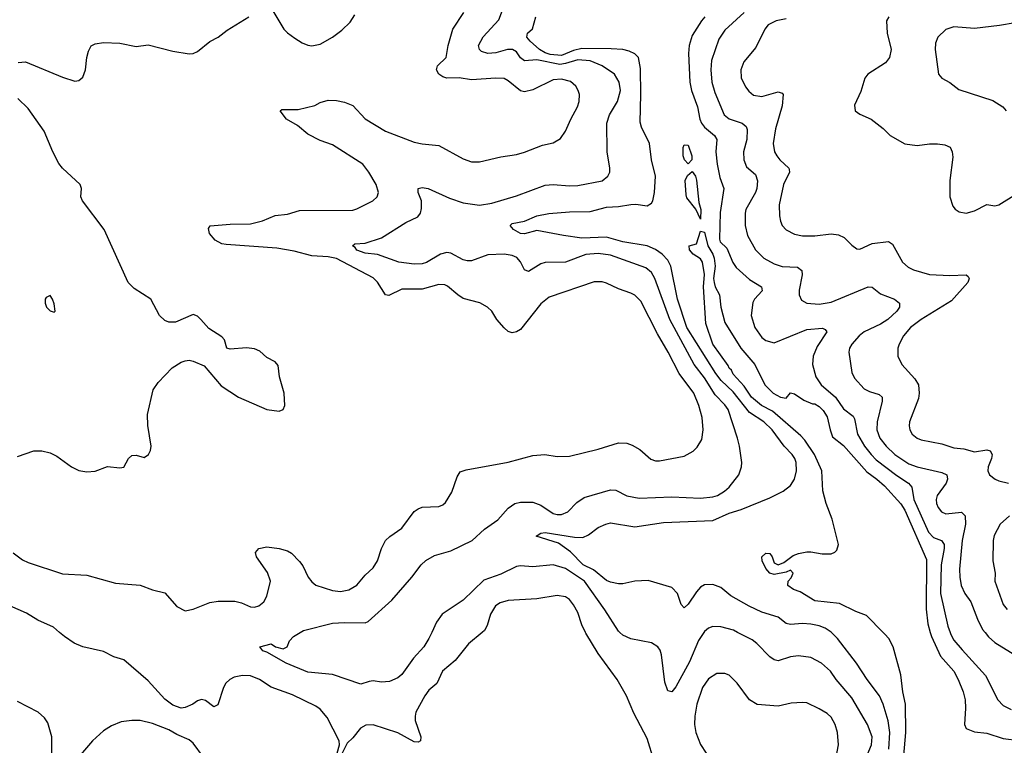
# Model space of a CAD drawing. Header units: inches. Extents: x 1245430 to 1420861, y 606325 to 671315.
# Tile 40 of 256: x 1271661 to 1276476, y 649448 to 652996. Entities that reach past the tile are written whole.
import ezdxf

# ---------------------------------------------------------------- set-up
doc = ezdxf.new("R2010")
doc.units = ezdxf.units.IN
doc.header["$MEASUREMENT"] = 0
doc.layers.add('B2674', color=7, linetype='Continuous')
doc.layers.add('B2675', color=7, linetype='Continuous')

msp = doc.modelspace()

# ---------------------------------------------------------------- linework, layer by layer
at = {"layer": 'B2674', "color": 5}
for points, elevation in [([(1273213, 649410), (1273225.3, 649450), (1273223.7, 649470), (1273164.2, 649584.2), (1273130, 649625.5), (1273110, 649639.5), (1272995, 649695), (1272890, 649732.9), (1272834.2, 649770), (1272790, 649787), (1272750, 649789.3), (1272710, 649780.9), (1272687.9, 649770), (1272668.6, 649751.4), (1272657.1, 649730), (1272630, 649646), (1272610, 649636.9), (1272570, 649667), (1272550, 649672.4), (1272530, 649666.1), (1272508.3, 649650), (1272470, 649632.5), (1272450, 649630.5), (1272410, 649644.5), (1272370, 649673.2), (1272290, 649764.1), (1272170, 649866.8), (1272121.3, 649881.3), (1272070, 649906), (1271970, 649929.3), (1271927.8, 649947.8), (1271879.7, 649979.7), (1271855.8, 650000)], 980), ([(1273676.3, 650000), (1273662.6, 649970), (1273637.1, 649930), (1273586.3, 649873.7), (1273530, 649794.2), (1273510, 649777.2), (1273470, 649760.3), (1273430, 649756.4), (1273390, 649762.6), (1273370, 649760.5), (1273330, 649746.8), (1273190, 649794.8), (1273070, 649806.5), (1272964.2, 649850), (1272870, 649903.7), (1272850, 649909.6), (1272835.3, 649930), (1272890, 649944.7), (1272911.3, 649930), (1272950, 649920.5), (1272969, 649930), (1272980.5, 649959.5), (1272999.7, 649980.3), (1273032.4, 650000)], 960), ([(1273922.1, 650000), (1273855.9, 649944.1), (1273790, 649863.1), (1273728.9, 649811.1), (1273701.5, 649750), (1273662.5, 649717.5), (1273641.5, 649690), (1273598.7, 649610), (1273594.6, 649590), (1273594.9, 649570), (1273622.9, 649490), (1273620.4, 649470), (1273610, 649464.2), (1273590, 649464.8), (1273510, 649509.2), (1273390, 649548.2), (1273352.9, 649547.1), (1273328.2, 649531.8), (1273290, 649483.9), (1273262.1, 649457.9), (1273228.7, 649390)], 980), ([(1274764.5, 649370), (1274730, 649481.3), (1274664.5, 649604.5), (1274628.9, 649690), (1274582.8, 649770), (1274490, 649897.2), (1274430, 649995.8), (1274428, 650000)], 980), ([(1275006.8, 650000), (1274980, 649960), (1274935.8, 649855.8), (1274870, 649733.6), (1274850, 649709.5), (1274830, 649715.1), (1274816.2, 649756.2), (1274799.8, 649890), (1274793, 649913), (1274781.6, 649930), (1274750, 649949.7), (1274650, 649968), (1274610, 649986.3), (1274596.5, 650000)], 960), ([(1275784.9, 649350), (1275826.6, 649450), (1275829.9, 649490), (1275807.5, 649550), (1275730, 649680.9), (1275654.2, 649770), (1275625.8, 649810), (1275582.6, 649850), (1275530, 649877.1), (1275470, 649886.2), (1275430, 649880.7), (1275370, 649861.8), (1275350, 649866.4), (1275330, 649880.4), (1275266.6, 649946.6), (1275243.1, 649963.1), (1275172.1, 650000)], 960), ([(1275911.8, 649430), (1275915.6, 649510), (1275908, 649568), (1275883.4, 649650), (1275865, 649690), (1275805.4, 649770), (1275753.8, 649850), (1275660.6, 649970), (1275631.5, 650000)], 940), ([(1275969.5, 649230), (1275995.1, 649510), (1275993.6, 649650), (1275980.2, 649710), (1275970, 649792), (1275932.8, 649930), (1275911, 649970), (1275892.2, 649992.2), (1275884.4, 650000)], 920), ([(1276113.6, 650000), (1276119.3, 649979.3), (1276164, 649884), (1276228.6, 649810), (1276250, 649770.3), (1276275.4, 649710), (1276284.6, 649670), (1276286.7, 649630), (1276281.3, 649550), (1276290.3, 649530), (1276330, 649514.4), (1276390, 649506.9), (1276470, 649482), (1276550, 649472.1)], 920), ([(1276210.7, 650000), (1276214.1, 649990), (1276230, 649962.8), (1276270, 649915), (1276383.5, 649790), (1276445.2, 649670), (1276470, 649642.3), (1276510, 649623.2)], 940), ([(1276382, 650000), (1276398.9, 649978.9), (1276430.1, 649950.1), (1276570, 649864.9)], 960), ([(1275653.8, 649390), (1275665.3, 649450), (1275659.8, 649510), (1275648.6, 649550), (1275630, 649586), (1275610, 649603.5), (1275570, 649627.1), (1275510, 649655.1), (1275490, 649657.7), (1275434.1, 649654.1), (1275370, 649639.8), (1275267.6, 649647.6), (1275230, 649669.7), (1275170, 649751.3), (1275130.7, 649790.7), (1275110, 649799.7), (1275070, 649799.1), (1275030, 649773.7), (1275000.6, 649730), (1274973.2, 649650), (1274963.2, 649590), (1274961.6, 649550), (1274967.2, 649510), (1274990, 649452.2), (1275017.4, 649410)], 980), ([(1271818.8, 649390), (1271818, 649490), (1271797.8, 649557.8), (1271783, 649583), (1271751.5, 649610), (1271650, 649662.4)], 1020), ([(1272559.9, 649390), (1272510, 649459.4), (1272490, 649474.3), (1272430, 649500.9), (1272390, 649524.6), (1272310, 649554.1), (1272250, 649568.9), (1272210, 649569.9), (1272157.5, 649562.5), (1272110, 649543.9), (1272070, 649518.3), (1272016.6, 649470), (1271910, 649343.9)], 1020)]:
    msp.add_lwpolyline(points, dxfattribs=dict(at, elevation=elevation))
at = {"layer": 'B2675', "color": 5}
for points, elevation in [([(1272899.3, 653039.3), (1272953.1, 652950), (1272971, 652931), (1273005.8, 652905.8), (1273042.6, 652882.6), (1273070, 652871.2), (1273090, 652867.5), (1273130, 652875.2), (1273190.4, 652909.6), (1273235.8, 652944.2), (1273276.8, 652983.2), (1273300.2, 653019.8)], 1020), ([(1273032.4, 650000), (1273049, 650010), (1273190, 650045.5), (1273250, 650049), (1273350, 650046.3), (1273365.8, 650054.2), (1273481.6, 650158.4), (1273579.2, 650270), (1273624.5, 650330), (1273647.9, 650352.1), (1273690, 650376.6), (1273770, 650398.2), (1273874, 650450), (1273934.7, 650505.3), (1273999.6, 650550), (1274050, 650608), (1274082, 650630), (1274110, 650637), (1274170, 650636.5), (1274210, 650622), (1274270, 650582.2), (1274290, 650576.5), (1274310, 650577.1), (1274341.1, 650590), (1274385.1, 650634.9), (1274420.9, 650659.1), (1274550, 650696.9), (1274576.2, 650696.2), (1274630, 650667.5), (1274690, 650655.8), (1274850, 650663.2), (1274990, 650656.8), (1275050, 650663.2), (1275073.6, 650670), (1275108.3, 650690), (1275129.8, 650710), (1275178, 650770), (1275190.9, 650810), (1275192, 650830), (1275181.2, 650910), (1275172.1, 650950), (1275125.8, 651090), (1275110, 651112.4), (1275061.3, 651161.3), (1275010, 651245.5), (1274959.7, 651310), (1274840.7, 651530), (1274767.6, 651730), (1274750, 651759.8), (1274722.8, 651782.8), (1274550, 651844.6), (1274490, 651853.2), (1274430, 651847), (1274330, 651810.5), (1274230, 651809), (1274210, 651802), (1274150, 651764.2), (1274130, 651772.4), (1274110, 651811), (1274092.3, 651832.3), (1274070, 651842.4), (1274030, 651848.5), (1273950, 651845.6), (1273870, 651816.8), (1273850, 651815.9), (1273830, 651821.5), (1273770, 651853.5), (1273750, 651857.9), (1273718.5, 651850), (1273650, 651809.2), (1273630, 651802.3), (1273590, 651799.9), (1273515.1, 651810), (1273410, 651848), (1273350, 651854.6), (1273310, 651868.7), (1273302, 651882), (1273288.4, 651890), (1273300.7, 651899.3), (1273350, 651902.8), (1273430.6, 651929.4), (1273550, 652004.2), (1273608.1, 652031.9), (1273621.7, 652050), (1273626.7, 652073.3), (1273626, 652110), (1273609.7, 652150), (1273610, 652170.4), (1273630, 652174.9), (1273658, 652170), (1273763, 652123), (1273830, 652099.7), (1273910, 652089.4), (1273970, 652098.5), (1274090, 652134.7), (1274230, 652186.3), (1274270, 652190.2), (1274350, 652183.2), (1274390, 652184.8), (1274510, 652208.2), (1274536.9, 652230), (1274546.6, 652250), (1274546.9, 652270), (1274534, 652350), (1274532.3, 652490), (1274545.3, 652530), (1274584.2, 652595.8), (1274599.1, 652650), (1274593.3, 652690), (1274569, 652730), (1274510, 652770.5), (1274450, 652793.9), (1274390, 652799.6), (1274330, 652780.7), (1274303, 652777), (1274190, 652799.2), (1274130, 652794.1), (1274110, 652809.8), (1274090, 652837.8), (1274070.5, 652850.5), (1274046.4, 652850), (1273990, 652834.1), (1273950, 652830.3), (1273920, 652840), (1273909.4, 652850), (1273905.4, 652870), (1273927.5, 652912.5), (1274004.7, 652995.3), (1274031.7, 653068.3)], 960), ([(1271628.5, 650388.5), (1271674.4, 650354.4), (1271701.8, 650341.8), (1271870, 650286.4), (1271990, 650279.7), (1272130, 650241.5), (1272250, 650231), (1272310, 650208.8), (1272370, 650193.8), (1272430, 650126.9), (1272470, 650105.4), (1272510, 650113.7), (1272590, 650146.2), (1272632.3, 650152.3), (1272712.9, 650152.9), (1272745.4, 650145.4), (1272790, 650124.7), (1272810, 650124), (1272830, 650130.3), (1272855.4, 650150), (1272870, 650177.3), (1272887.4, 650250), (1272872.8, 650292.8), (1272818.9, 650370), (1272814, 650390), (1272830, 650410.8), (1272870, 650418), (1272929.6, 650410.4), (1272970, 650398.5), (1272990, 650387.6), (1273030, 650347.2), (1273046.3, 650326.3), (1273071.5, 650270), (1273090, 650247.2), (1273110, 650231.6), (1273190, 650204.4), (1273230, 650200.3), (1273270, 650207.6), (1273310, 650230.3), (1273350, 650279.5), (1273390, 650315.5), (1273410, 650350.7), (1273429.8, 650410.2), (1273450.7, 650449.3), (1273470.7, 650469.3), (1273530, 650510.4), (1273590, 650590.4), (1273610, 650604.9), (1273630, 650612), (1273710, 650615.3), (1273730, 650623.8), (1273744.1, 650635.9), (1273774.3, 650685.7), (1273800.1, 650759.9), (1273814.8, 650785.2), (1273844.9, 650795.1), (1274050, 650831.8), (1274170, 650864.5), (1274229.1, 650869.1), (1274290, 650859.7), (1274350, 650862.2), (1274490, 650895.4), (1274590, 650927.2), (1274630, 650924.9), (1274656, 650916), (1274694, 650894), (1274747.3, 650847.3), (1274770, 650839.1), (1274790, 650839.1), (1274910, 650862), (1274953.8, 650886.2), (1274973.6, 650906.4), (1274996.3, 650943.7), (1275003.7, 650990), (1274998.1, 651050), (1274981.6, 651110), (1274957.5, 651170), (1274886.5, 651266.5), (1274833, 651370), (1274779.6, 651459.6), (1274699, 651619), (1274670, 651648.1), (1274650, 651658.5), (1274590, 651679.1), (1274530, 651707), (1274510, 651713.5), (1274470, 651713.5), (1274250, 651638.7), (1274210, 651607.1), (1274110, 651480.4), (1274090, 651469.7), (1274070, 651465.4), (1274050, 651471.5), (1274030, 651489.6), (1273993.6, 651530), (1273969.6, 651570), (1273949.5, 651590), (1273910.7, 651610.7), (1273830, 651632.8), (1273803.1, 651650), (1273753.6, 651693.6), (1273739.7, 651699.7), (1273710, 651700.7), (1273630, 651678.8), (1273530, 651678.3), (1273466.9, 651646.9), (1273450, 651651.1), (1273410, 651712.1), (1273390, 651734.4), (1273210, 651827.9), (1273170, 651836.7), (1273090, 651840.8), (1273003.5, 651863.5), (1272918.8, 651878.8), (1272670, 651896), (1272650, 651900.4), (1272617.6, 651917.6), (1272589.6, 651950), (1272584.7, 651975.3), (1272592.7, 651987.3), (1272690, 651995.8), (1272790, 651997.6), (1272848.5, 652011.5), (1272910, 652038.5), (1272970, 652044.3), (1273030, 652062.7), (1273290, 652064.2), (1273310, 652070.2), (1273388, 652110), (1273409.7, 652130), (1273415.3, 652150), (1273403.8, 652190), (1273369, 652250), (1273339.8, 652290), (1273190, 652384.2), (1273130, 652405.5), (1273070, 652436.5), (1273018.8, 652478.8), (1272965.6, 652510), (1272935.1, 652550), (1272943.3, 652556.7), (1273022.8, 652557.2), (1273103.9, 652576.1), (1273130, 652590.4), (1273170, 652601.6), (1273210, 652600.4), (1273250, 652591.8), (1273290, 652575.8), (1273350, 652510.3), (1273450.4, 652450), (1273590, 652397.2), (1273630, 652387.9), (1273710, 652380.3), (1273830, 652314.9), (1273870, 652301.1), (1273910, 652300.3), (1274014.1, 652325.9), (1274090, 652336.5), (1274130, 652347.6), (1274217.4, 652382.6), (1274270, 652394.3), (1274305, 652415), (1274329.8, 652450.2), (1274355.8, 652510), (1274388.7, 652570), (1274396.4, 652596.4), (1274398.2, 652630), (1274392.8, 652650), (1274381.5, 652670), (1274354.2, 652694.2), (1274310, 652705.2), (1274270, 652702.2), (1274170, 652652.5), (1274130, 652642.2), (1274110, 652647.9), (1274050, 652696.8), (1274030, 652707.4), (1273990, 652709.8), (1273870, 652702), (1273810, 652711.6), (1273750, 652709.7), (1273730, 652716.2), (1273710, 652729.6), (1273699.5, 652750), (1273704.5, 652770), (1273746, 652810), (1273755.6, 652870), (1273778.9, 652950), (1273832.4, 653030)], 980), ([(1271653.2, 652786.8), (1271690, 652790.2), (1271870, 652714.7), (1271930, 652695.3), (1271950, 652698), (1271970, 652714.9), (1271983.5, 652750), (1271988.8, 652810), (1271998.2, 652841.8), (1272010, 652867.3), (1272030, 652878.4), (1272070, 652884.4), (1272150, 652880.9), (1272230, 652863.8), (1272290, 652872.4), (1272410, 652841.3), (1272490, 652828.2), (1272510, 652830.6), (1272530, 652840.5), (1272590.5, 652889.5), (1272631.3, 652910), (1272674.9, 652945.1), (1272780.9, 653010)], 1020), ([(1275631.5, 650000), (1275630, 650001.5), (1275600.4, 650020.4), (1275570, 650032.6), (1275530, 650041.2), (1275490, 650043.2), (1275430, 650038), (1275410, 650043.1), (1275370, 650074.8), (1275290, 650099.2), (1275228, 650128), (1275138.3, 650178.3), (1275090, 650219.7), (1275050, 650233.8), (1275010, 650232.2), (1274990, 650222), (1274970, 650199.1), (1274930, 650137.4), (1274910, 650119.6), (1274896.6, 650136.6), (1274878, 650190), (1274850, 650220.2), (1274733.7, 650253.7), (1274670, 650249.9), (1274610, 650237.7), (1274590, 650237), (1274550, 650245.2), (1274530, 650254.5), (1274466.8, 650306.8), (1274416.8, 650330), (1274354.8, 650394.8), (1274295.8, 650435.8), (1274186.6, 650470), (1274210, 650486), (1274231.3, 650488.7), (1274374.6, 650465.4), (1274415.5, 650464.5), (1274442.5, 650477.5), (1274490, 650512.8), (1274526.6, 650530), (1274550, 650535.2), (1274670, 650516.6), (1274810, 650538.2), (1275050, 650547.2), (1275130, 650583.4), (1275190, 650601.7), (1275330, 650657.6), (1275394.3, 650690), (1275430, 650718.9), (1275449.8, 650750), (1275459.4, 650790), (1275458.3, 650830), (1275452.1, 650850), (1275438.9, 650870), (1275399.8, 650910), (1275340.5, 650990), (1275300.5, 651030), (1275230, 651075.7), (1275150, 651175.8), (1275091.3, 651231.3), (1275065.1, 651265.1), (1274923.7, 651490), (1274877.9, 651630), (1274844.8, 651790), (1274830, 651820.2), (1274803, 651850), (1274770, 651872.4), (1274730, 651890.7), (1274610, 651910.3), (1274530, 651932.2), (1274410, 651928.1), (1274320.1, 651940.1), (1274190, 651965), (1274130, 651948.5), (1274110, 651949.9), (1274076.3, 651970), (1274059.6, 651990), (1274070, 651998.7), (1274130, 652011.3), (1274190, 652037.3), (1274248.5, 652048.5), (1274350, 652056.6), (1274450, 652058.5), (1274530, 652079.6), (1274590, 652081.9), (1274650, 652092.4), (1274673.6, 652093.6), (1274730, 652085.8), (1274750, 652098), (1274757.1, 652110), (1274765.6, 652150), (1274769.9, 652230), (1274751.4, 652310), (1274741.2, 652390), (1274702.4, 652470), (1274694.9, 652494.9), (1274699, 652630), (1274696.6, 652756.6), (1274687.1, 652810), (1274668.8, 652828.8), (1274641.3, 652841.3), (1274609.9, 652849.9), (1274553.9, 652853.8), (1274410, 652854.3), (1274370, 652844.6), (1274310, 652820.5), (1274254.7, 652825.3), (1274230, 652833.6), (1274202.8, 652850), (1274156.8, 652890), (1274141, 652910), (1274145.1, 652930), (1274169.1, 652950.9), (1274184.9, 653010)], 940), ([(1275011.4, 653010), (1274995.7, 652990), (1274950, 652918.7), (1274935.2, 652870), (1274931, 652830), (1274939, 652690), (1274946.3, 652650), (1274975.2, 652570), (1274986.3, 652510), (1274994.6, 652490), (1275010, 652470.1), (1275059.5, 652430), (1275069.5, 652410), (1275065.5, 652350), (1275071.9, 652290), (1275084.9, 652224.9), (1275105.1, 652170), (1275086.9, 652053.1), (1275083.2, 651923.2), (1275087.2, 651910), (1275118.5, 651878.5), (1275148.5, 651808.5), (1275164.4, 651784.4), (1275230, 651724.7), (1275288.9, 651690), (1275292.4, 651670), (1275255.2, 651630), (1275247, 651613), (1275237.9, 651550), (1275256.8, 651490), (1275290, 651442), (1275310, 651426.9), (1275350, 651416.5), (1275510, 651480.4), (1275586.8, 651486.8), (1275600.7, 651480.7), (1275608.7, 651470), (1275561.6, 651398.4), (1275541.8, 651350), (1275537.5, 651310), (1275554.3, 651250), (1275580.5, 651210), (1275650.1, 651150.1), (1275690, 651093.7), (1275737.1, 651057.1), (1275744, 651044), (1275758.5, 650970), (1275793.1, 650910), (1275824.4, 650870), (1275850, 650844.6), (1275950, 650767.8), (1276007.8, 650730), (1276024.5, 650710), (1276033.7, 650650), (1276105.1, 650490), (1276130, 650463.4), (1276169.6, 650449.6), (1276182.5, 650430), (1276182.8, 650410), (1276167.9, 650330), (1276164.4, 650190), (1276200.4, 650030), (1276210.7, 650000)], 940), ([(1275204.6, 653030), (1275110, 652943.8), (1275080.2, 652899.8), (1275043.6, 652796.4), (1275041.4, 652750), (1275046, 652690), (1275059.7, 652639.7), (1275106.7, 652530), (1275130.7, 652510.7), (1275194, 652490), (1275213.1, 652473.1), (1275218.6, 652458.6), (1275216.8, 652410), (1275200.2, 652350), (1275202.6, 652310), (1275216, 652276), (1275258.7, 652238.7), (1275268.6, 652208.6), (1275265.9, 652170), (1275259.8, 652150), (1275211.9, 652068.1), (1275208.3, 652050), (1275209.6, 651989.6), (1275220.2, 651940.2), (1275259.6, 651870), (1275300.3, 651830), (1275350, 651801.7), (1275390, 651789.5), (1275465, 651785), (1275486.5, 651770), (1275488.3, 651748.3), (1275472.5, 651672.5), (1275472.6, 651650), (1275484.6, 651624.6), (1275510.2, 651610.2), (1275570, 651604.1), (1275630, 651614.2), (1275810.2, 651690.2), (1275830, 651687.4), (1275870, 651656.1), (1275939.3, 651630), (1275963.1, 651610), (1275963.9, 651590), (1275950.2, 651570), (1275907.1, 651530), (1275870, 651506.7), (1275791.3, 651470), (1275766.2, 651450), (1275730.3, 651410), (1275718.9, 651390), (1275716.5, 651370), (1275730.2, 651270), (1275742.7, 651242.7), (1275790, 651190.2), (1275817.2, 651177.2), (1275863.8, 651163.8), (1275878.4, 651150), (1275879, 651130), (1275854.5, 651030), (1275853, 650990), (1275867.2, 650950), (1275898.4, 650910), (1275940.1, 650870), (1276010, 650823.9), (1276050, 650809.1), (1276170, 650782.5), (1276195.3, 650770), (1276198.9, 650750), (1276191.8, 650730), (1276148.5, 650670), (1276142.7, 650650), (1276144.6, 650630), (1276153, 650610), (1276169.2, 650590), (1276190, 650579), (1276267.2, 650587.2), (1276284, 650570), (1276286.2, 650530), (1276270.1, 650450), (1276257.6, 650310), (1276258, 650270), (1276264.8, 650230), (1276282.8, 650190), (1276311.6, 650150), (1276344.8, 650064.8), (1276370, 650014.9), (1276382, 650000)], 960), ([(1275410, 653000.5), (1275360.5, 652990), (1275321.7, 652970), (1275304.7, 652950), (1275261.1, 652858.9), (1275202, 652790), (1275188.3, 652750), (1275190, 652711.3), (1275210, 652667.2), (1275226, 652646), (1275250, 652626.7), (1275290, 652619.5), (1275370, 652642.2), (1275390, 652636.5), (1275394, 652630), (1275390, 652575.1), (1275357.9, 652462.1), (1275345, 652390), (1275352.8, 652350), (1275363, 652330), (1275378.7, 652310), (1275422.9, 652270), (1275424, 652264), (1275426, 652250), (1275395.6, 652190), (1275374.3, 652090), (1275375.9, 652035.9), (1275381.3, 652010), (1275390.3, 651990), (1275408.7, 651968.7), (1275450, 651946.9), (1275490, 651939.7), (1275550, 651938.9), (1275630, 651949.1), (1275664.5, 651944.5), (1275692.7, 651930), (1275730, 651893), (1275755.2, 651875.2), (1275770, 651874.4), (1275830, 651901.5), (1275910, 651911.7), (1275930, 651898.7), (1275978.8, 651810), (1276005.8, 651785.8), (1276031.9, 651771.9), (1276109.6, 651749.6), (1276210, 651744.3), (1276288.9, 651748.9), (1276299.3, 651739.3), (1276304, 651730), (1276297.5, 651710), (1276218.6, 651621.4), (1276070.2, 651530), (1276017.6, 651490), (1275983.9, 651450), (1275961.8, 651410), (1275955.8, 651390), (1275955.3, 651350), (1275974.3, 651310), (1276039.1, 651239.1), (1276055.9, 651210), (1276059.3, 651170), (1276055.8, 651144.2), (1276012.6, 651030), (1276010.3, 651010), (1276014, 650990), (1276024.9, 650970), (1276050, 650950.3), (1276070, 650942.2), (1276170, 650921.5), (1276230, 650903), (1276277.7, 650897.7), (1276330, 650883.6), (1276390, 650892.8), (1276407.2, 650887.2), (1276416.9, 650870), (1276413.6, 650850), (1276397.2, 650810), (1276394.9, 650790), (1276403.7, 650770), (1276430.6, 650750), (1276450, 650740.9), (1276497.3, 650730)], 980), ([(1275911.5, 653010), (1275900.2, 652990), (1275903.5, 652930), (1275922.5, 652850), (1275915.2, 652810), (1275895.3, 652784.7), (1275808.4, 652730), (1275794, 652710), (1275775.1, 652644.9), (1275742.7, 652577.2), (1275747, 652550), (1275770, 652534), (1275824.9, 652510), (1275884.2, 652464.2), (1275918, 652430), (1275990, 652388.4), (1276050, 652380.3), (1276110.7, 652389.3), (1276149.3, 652389.3), (1276184.5, 652384.5), (1276211.7, 652371.7), (1276221.7, 652350), (1276223.6, 652323.6), (1276209.1, 652209.1), (1276210.3, 652130), (1276224.4, 652084.4), (1276235.5, 652070), (1276255.6, 652055.6), (1276290, 652049), (1276330, 652060.7), (1276390, 652091.4), (1276430, 652086.4), (1276450, 652090.2), (1276535.1, 652144.9)], 1020), ([(1276530, 652980.8), (1276453.1, 652966.9), (1276330, 652953.2), (1276230, 652961.4), (1276190, 652948.3), (1276150.3, 652910), (1276139.4, 652880.6), (1276138.5, 652850), (1276154, 652730), (1276170.2, 652710.2), (1276210, 652688.4), (1276254.1, 652654.1), (1276420.4, 652600.4), (1276468.8, 652570), (1276485.2, 652550)], 1040), ([(1271650, 650860.3), (1271730, 650887), (1271770, 650888.5), (1271810, 650878.4), (1271842.5, 650862.5), (1271914, 650810), (1271950, 650792.2), (1271990, 650785.2), (1272030.8, 650789.2), (1272090, 650812), (1272150, 650804.2), (1272170, 650808.5), (1272192.6, 650850), (1272210, 650865.2), (1272230, 650866.7), (1272270, 650854.9), (1272290.7, 650869.3), (1272300.4, 650890), (1272303.1, 650910), (1272288.2, 651011.8), (1272286.2, 651066.2), (1272313.4, 651186.6), (1272338.7, 651221.3), (1272407.1, 651292.9), (1272450, 651320.5), (1272470, 651328.2), (1272490, 651330.6), (1272510, 651325.5), (1272563.4, 651303.4), (1272645.7, 651205.7), (1272731, 651150), (1272870, 651090.4), (1272930, 651082), (1272948.7, 651090), (1272957, 651110), (1272954.7, 651170), (1272931.1, 651250), (1272925.3, 651305.3), (1272910, 651322.9), (1272870, 651343.6), (1272834.9, 651374.9), (1272810, 651386.6), (1272770, 651391.8), (1272690, 651385.1), (1272674, 651390), (1272662.4, 651430), (1272650, 651445.1), (1272585.6, 651485.6), (1272547.6, 651530), (1272530, 651546), (1272510, 651555.1), (1272422.4, 651517.6), (1272390, 651516.9), (1272370, 651524.7), (1272345.4, 651550), (1272303, 651630), (1272220.7, 651680.7), (1272190.8, 651710.8), (1272074, 651970), (1271967.6, 652110), (1271960.7, 652130), (1271962.7, 652170), (1271957.2, 652190), (1271870, 652269.6), (1271852.5, 652292.5), (1271822.6, 652350), (1271781.4, 652450), (1271701.9, 652561.9), (1271652, 652610)], 1020), ([(1275884.4, 650000), (1275802.5, 650082.5), (1275750, 650102), (1275670, 650141.2), (1275550, 650154.5), (1275478.4, 650198.4), (1275445.2, 650210), (1275417.2, 650230), (1275419, 650250), (1275433.8, 650266.2), (1275444, 650290), (1275430, 650304), (1275410, 650295.1), (1275350, 650283), (1275330, 650289.6), (1275310, 650313.2), (1275291.3, 650350), (1275289.7, 650370), (1275310, 650386.7), (1275330, 650385.3), (1275340.8, 650370), (1275350, 650340.7), (1275370, 650330.4), (1275397.4, 650342.6), (1275443.1, 650376.9), (1275470, 650385.7), (1275510, 650394.8), (1275530, 650394.8), (1275584.7, 650384.7), (1275630, 650383.8), (1275648.1, 650391.9), (1275657.7, 650402.3), (1275664.7, 650430), (1275661.1, 650450), (1275634.4, 650554.4), (1275605.6, 650630), (1275588.1, 650691.9), (1275583.6, 650790), (1275548.4, 650870), (1275500.1, 650940.1), (1275481.4, 650961.4), (1275342.1, 651082.1), (1275289.2, 651110), (1275239.6, 651150), (1275203.4, 651203.4), (1275150, 651262.9), (1275142.5, 651282.5), (1275130, 651292.7), (1275125.2, 651305.2), (1275050, 651409.7), (1275016.8, 651510), (1275005.4, 651690), (1275009.7, 651750), (1274999.4, 651810), (1274990, 651826.6), (1274955.1, 651850), (1274937, 651870), (1274935.3, 651890), (1274970, 651900.3), (1274990, 651961.3), (1275010, 651957.3), (1275026.3, 651890), (1275050.1, 651850), (1275056.9, 651830), (1275061.6, 651790), (1275053.4, 651730), (1275056.5, 651710), (1275061.6, 651690), (1275082.5, 651650), (1275089.5, 651589.5), (1275110, 651515.5), (1275187.8, 651390), (1275255.9, 651310), (1275304.2, 651210), (1275345.5, 651170), (1275381, 651150), (1275410, 651145.5), (1275430, 651171.3), (1275450, 651166.8), (1275495.8, 651135.8), (1275538, 651118), (1275550, 651118), (1275570, 651104), (1275590, 651084.9), (1275610, 651054), (1275623.8, 650990), (1275636.2, 650956.2), (1275690, 650913.8), (1275804.5, 650784.5), (1275853.4, 650750), (1275890, 650715.9), (1275970, 650628.1), (1275990, 650597.8), (1276096.2, 650356.2), (1276094.2, 650114.2), (1276102, 650042), (1276113.6, 650000)], 920), ([(1276502.2, 650570), (1276455.4, 650530), (1276426.2, 650473.8), (1276421.2, 650450), (1276420.6, 650350), (1276431.1, 650290), (1276429.4, 650250), (1276470, 650137.1), (1276490, 650112.4)], 980), ([(1274596.5, 650000), (1274590, 650006.6), (1274523.2, 650110), (1274422.7, 650250), (1274330, 650313), (1274270, 650331.1), (1274170, 650321.1), (1274110, 650325), (1274090, 650321.8), (1274014.4, 650285.6), (1273930, 650255.6), (1273830, 650157.2), (1273726.5, 650090), (1273699.2, 650050), (1273676.3, 650000)], 960), ([(1274428, 650000), (1274410, 650037.6), (1274390, 650096.9), (1274370, 650134.3), (1274350, 650160.4), (1274330, 650174.8), (1274290, 650181.2), (1274190, 650164), (1274050, 650156.5), (1274010, 650144.6), (1273988.2, 650130), (1273963.5, 650090), (1273946.6, 650033.4), (1273934, 650010), (1273922.1, 650000)], 980), ([(1271855.8, 650000), (1271825.6, 650025.6), (1271750, 650059.8), (1271694.5, 650094.5), (1271613.5, 650130)], 980), ([(1275172.1, 650000), (1275151, 650011), (1275090, 650027.4), (1275050, 650028.9), (1275030, 650020.8), (1275010, 650004.7), (1275006.8, 650000)], 960)]:
    msp.add_lwpolyline(points, dxfattribs=dict(at, elevation=elevation))
for points, elevation in [([(1274930, 652291.6), (1274911.6, 652310), (1274905.8, 652330), (1274905.1, 652370), (1274910, 652384), (1274930, 652382.4), (1274947.7, 652330), (1274948.4, 652310)], 920), ([(1274990, 652021.2), (1274967.4, 652070), (1274924.3, 652124.3), (1274920, 652140), (1274915.8, 652210), (1274926.1, 652233.9), (1274950, 652253.4), (1274966.7, 652230), (1274971.4, 652211.4), (1274982.5, 652102.5), (1274992.4, 652067.6)], 920), ([(1271810, 651648), (1271790, 651638), (1271784.7, 651630), (1271784.7, 651610), (1271792, 651590), (1271810, 651572), (1271830, 651566), (1271834, 651570), (1271830, 651606), (1271822, 651630)], 1040)]:
    msp.add_lwpolyline(points, close=True, dxfattribs=dict(at, elevation=elevation))

doc.saveas('drawing.dxf')
